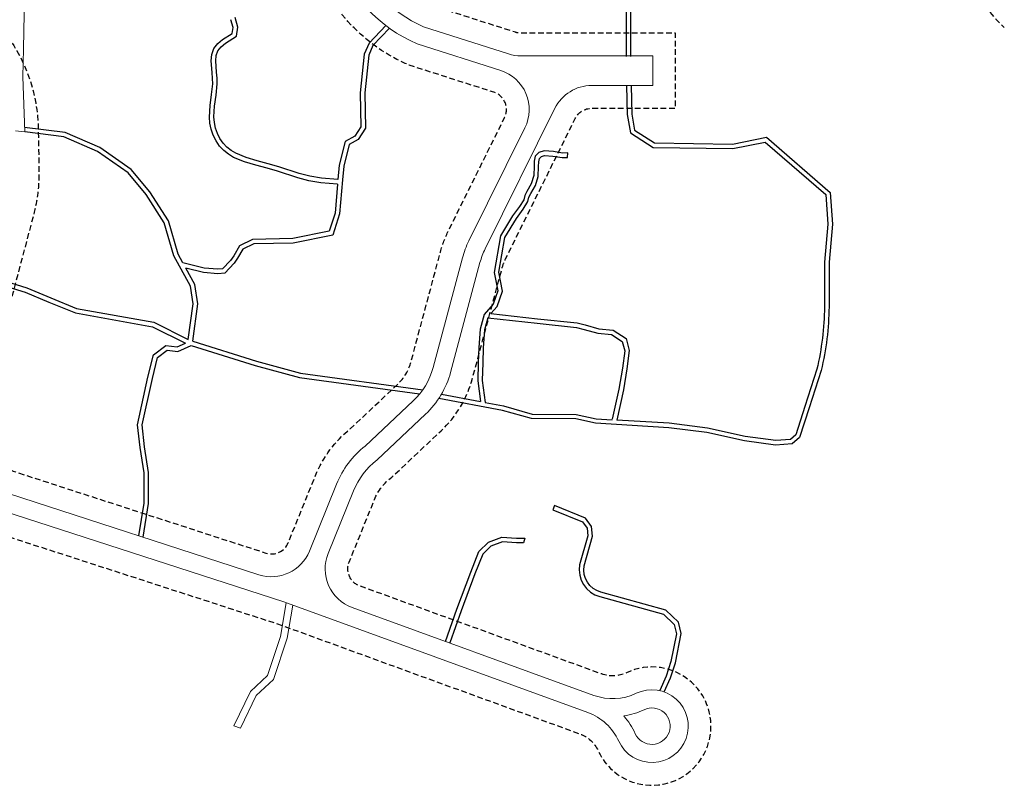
# Model space of a CAD drawing. Header units: millimetres. Extents: x -1402 to -179, y -280 to 6164.
# Tile 18 of 212: x -529 to -313, y -250 to -81. Entities that reach past the tile are written whole.
import ezdxf
from ezdxf.xclip import XClip

# ---------------------------------------------------------------- set-up
doc = ezdxf.new("R2010")
doc.units = ezdxf.units.MM
doc.header["$XCLIPFRAME"] = 0
doc.linetypes.add('AJN-Projection', pattern=[0.375, 0.25, -0.125])
doc.layers.get('0').update_dxf_attribs({"linetype": 'CONTINUOUS'})
doc.layers.get('DEFPOINTS').update_dxf_attribs({"linetype": 'CONTINUOUS'})
doc.layers.add('AJN-9-CIRCULATION-BIKE', color=251, linetype='CONTINUOUS', lineweight=5)
doc.layers.add('AJN-9-CIRCULATION-CAR', color=251, linetype='CONTINUOUS', lineweight=5)
doc.layers.add('AJN-9-CIRCULATION-PIETON', color=251, linetype='CONTINUOUS')

# ---------------------------------------------------------------- blocks, each defined once
blk = doc.blocks.new('AJN-929-MASSE ROUTE')
at = {"layer": 'AJN-9-CIRCULATION-BIKE'}
blk.add_line((-528.12, -105.95), (-530.13, -105.7), dxfattribs=at)
at = {"layer": 'AJN-9-CIRCULATION-BIKE', "flags": 128}
for points in [[(-527.23, 26.81), (-527.95, 24.68), (-528.22, 17.7), (-527.75, 14.17), (-527.86, 10.68), (-527.38, 7.12), (-527.36, 2.19), (-527.34, -6.13), (-527.7, -14.13), (-527.55, -27.83), (-527.77, -33.6), (-527.93, -40.8), (-528, -45.51), (-528.22, -62.1), (-528.24, -65.93), (-528.15, -76.13), (-528.37, -87.67), (-528.56, -93.8), (-528.12, -105.95)], [(-469.2, -209.92), (-470.42, -217.18), (-473.45, -226.24), (-477.26, -229.8), (-480.69, -236.95), (-482.12, -236.47), (-478.49, -228.89), (-474.75, -225.4), (-471.88, -216.81), (-470.64, -209.4)]]:
    blk.add_lwpolyline(points, dxfattribs=at)
at = {"layer": 'AJN-9-CIRCULATION-CAR', "flags": 128}
for points in [[(-532.91, -189.22), (-471.15, -209.22), (-404.35, -233.51, -0.201513), (-397.53, -239.82, 2.448775), (-393.7, -229.3, -0.201513), (-402.98, -229.75), (-456.16, -210.41, -0.424955), (-461.43, -198.57), (-455.85, -184.83, -0.133131), (-450.66, -178), (-440, -167.97, 0.139379), (-434.5, -158.77), (-428.03, -134.66, -0.049683), (-426.88, -131.62), (-411.56, -100.74, -0.284919), (-403.5, -95.74), (-390.05, -95.74), (-390.05, -89.24), (-419, -89.24, -0.077566), (-421.74, -88.81), (-440.43, -82.83, -0.204889), (-456.11, -66.05)], [(-531.67, -185.42), (-476.65, -203.23, 0.393206), (-465.54, -198.05), (-459.56, -183.32, -0.13053), (-453.27, -174.96), (-442.74, -165.05, 0.139379), (-438.36, -157.73), (-431.9, -133.63, -0.049683), (-430.47, -129.84), (-418.15, -105.02, 0.459134), (-423.47, -92.45), (-441.84, -86.58, -0.206601), (-459.87, -67.41), (-461.76, -62.18, -0.047599), (-463.33, -56.07), (-469.43, -17.52, 0.231723), (-473.98, -11.04), (-486.22, -4.31, -0.058253), (-490.23, -1.45), (-498.38, 5.94, -0.098594), (-507.69, 18.48, 0.406352), (-528.61, 26.28, -0.024643), (-535.46, 23.66, -0.040975)]]:
    blk.add_lwpolyline(points, format="xyb", dxfattribs=at)
blk.add_lwpolyline([(-396.39, -234.28, -0.072637), (-393.89, -238.17, 2.448775), (-391.97, -232.9, -0.072637)], format="xyb", close=True, dxfattribs=at)
at = {"layer": 'AJN-9-CIRCULATION-PIETON', "flags": 128}
for points in [[(-435.62, -24.74), (-440.45, -41.36, 0.101271), (-440.87, -46.56), (-439.57, -57.21, 0.222486), (-435.53, -63.68, 0.066048), (-418.96, -71.53, 0.067117), (-416.59, -71.95), (-397.27, -72.77), (-395.91, -74.19), (-395.91, -89.39)], [(-434.65, -24.99), (-439.49, -41.64, 0.101271), (-439.88, -46.44), (-438.58, -57.09, 0.222486), (-434.99, -62.85, 0.066048), (-418.65, -70.58, 0.067117), (-416.55, -70.96), (-396.82, -71.79), (-394.91, -73.79), (-394.91, -89.39)], [(-394.79, -95.74), (-394.68, -102), (-394.03, -105.54), (-389.68, -108.34), (-372.54, -108.61), (-365.05, -107.1), (-351.07, -119.22), (-350.54, -126.23), (-351.29, -134.57), (-351.29, -144.39, -0.053841), (-353.01, -158.34), (-355.7, -166.58), (-357.76, -173.08), (-359.4, -174.49), (-363.07, -174.74), (-369.89, -173.85), (-378.18, -172.02), (-386.5, -170.96), (-402.62, -169.96), (-406.97, -169.01), (-416.73, -168.93), (-423.09, -167.12), (-437.06, -164.48)], [(-395.79, -95.74), (-395.68, -102.1), (-394.93, -106.15), (-389.99, -109.34), (-372.45, -109.61), (-365.33, -108.18), (-352.03, -119.71), (-351.54, -126.22), (-352.29, -134.53), (-352.29, -144.39, -0.053646), (-353.97, -158.07), (-356.65, -166.27), (-358.62, -172.51), (-359.8, -173.51), (-363.03, -173.73), (-369.71, -172.87), (-378.01, -171.04), (-386.41, -169.96), (-397.97, -169.24)], [(-387.52, -228.99), (-386.18, -225.88), (-385.08, -222.57), (-383.84, -216.19), (-384.41, -213.7), (-387.19, -211.03), (-401.43, -207.07, -0.390765), (-405.15, -201.26), (-403.31, -194.75), (-403.53, -192.62), (-404.83, -190.81), (-411.66, -188.06), (-412.03, -188.99), (-405.47, -191.63), (-404.49, -192.99), (-404.32, -194.66), (-406.13, -201.03, 0.392896), (-401.69, -208.03), (-387.71, -211.92), (-385.32, -214.21), (-384.86, -216.21), (-386.05, -222.32), (-387.11, -225.52), (-388.49, -228.71)]]:
    blk.add_lwpolyline(points, format="xyb", dxfattribs=at)
for points in [[(-459.25, -116.4), (-462.87, -116.11), (-465.42, -115.67), (-467.76, -115.06), (-472.24, -113.61), (-474.57, -112.93), (-477.02, -112.3), (-479.46, -111.59), (-481.74, -110.64), (-482.76, -110.02), (-483.69, -109.28), (-484.51, -108.41), (-485.19, -107.4), (-485.74, -106.28), (-486.15, -105.09), (-486.41, -103.87), (-486.53, -102.64), (-486.39, -100.24), (-486.03, -97.85), (-485.78, -95.39), (-485.8, -94.12), (-485.93, -92.82), (-486.13, -90.3), (-486.01, -89.15), (-485.63, -88.12), (-484.94, -87.22), (-484.01, -86.43), (-481.55, -84.87), (-481.28, -82.94), (-481.88, -80.82)], [(-459.34, -117.4), (-462.99, -117.1), (-465.63, -116.65), (-468.04, -116.02), (-472.53, -114.57), (-474.83, -113.89), (-477.28, -113.27), (-479.79, -112.54), (-482.19, -111.53), (-483.33, -110.85), (-484.38, -110.02), (-485.29, -109.03), (-486.06, -107.9), (-486.67, -106.66), (-487.11, -105.36), (-487.4, -104.02), (-487.53, -102.66), (-487.38, -100.14), (-487.02, -97.72), (-486.78, -95.35), (-486.8, -94.18), (-486.92, -92.91), (-487.13, -90.29), (-486.99, -88.92), (-486.51, -87.63), (-485.67, -86.53), (-484.61, -85.62), (-482.48, -84.28), (-482.3, -83.01), (-482.79, -81.27)], [(-447.95, -83.14), (-451.56, -86.97), (-452.49, -89.1), (-453.38, -97.36), (-453.23, -105.09), (-454.8, -107.62), (-456.79, -108.73), (-457.99, -113.44), (-458.26, -116.48), (-458.91, -123.96), (-460.39, -128.61), (-469.1, -130.36), (-477.77, -130.55), (-480.18, -131.71), (-481.33, -133.71), (-482.09, -134.81), (-484.16, -137), (-485.64, -137.09), (-488.81, -136.86), (-492.69, -135.9)], [(-448.76, -82.53), (-452.41, -86.41), (-453.47, -88.85), (-454.38, -97.32), (-454.24, -104.82), (-455.51, -106.87), (-457.65, -108.06), (-458.98, -113.27), (-459.25, -116.4)], [(-493.34, -134.71), (-494.38, -132.8), (-496.53, -125.47), (-500.63, -119.13), (-504.7, -114.19), (-511.61, -109.37), (-519.26, -106.07), (-528.15, -104.94)], [(-492.15, -151.53), (-491.09, -143.73), (-491.69, -139.82), (-495.31, -133.19), (-497.45, -125.89), (-501.44, -119.72), (-505.39, -114.93), (-512.1, -110.25), (-519.53, -107.04), (-528.12, -105.95)], [(-425.62, -145.85), (-424.24, -144.31), (-423.11, -140.91), (-423.9, -136.78), (-422.57, -129.13), (-420.03, -124.95), (-418.51, -122.91), (-417.49, -121.26), (-417.26, -120.28), (-416.87, -119.47), (-415.82, -117.72), (-415.23, -115.7), (-415.14, -113.51), (-415.13, -112.48), (-414.96, -111.76), (-414.54, -111.32), (-413.82, -111.08), (-411.99, -111.23), (-409.99, -111.58), (-408.76, -111.55), (-408.73, -110.55), (-409.92, -110.58), (-411.86, -110.23), (-413.94, -110.07), (-415.08, -110.44), (-415.87, -111.26), (-416.13, -112.35), (-416.14, -113.48), (-416.23, -115.54), (-416.75, -117.31), (-417.75, -119), (-418.2, -119.94), (-418.43, -120.87), (-419.34, -122.35), (-420.86, -124.39), (-423.52, -128.77), (-424.91, -136.79), (-424.14, -140.84), (-425.12, -143.79), (-427.15, -146.05), (-428.01, -149.25), (-428.3, -153.3), (-428.44, -156.64), (-428.53, -160.62), (-427.95, -165.18)], [(-459.34, -117.4), (-459.89, -123.77), (-461.16, -127.74), (-469.21, -129.37), (-478.01, -129.56), (-480.89, -130.94), (-482.17, -133.18), (-482.86, -134.18), (-484.62, -136.02), (-485.64, -136.09), (-488.66, -135.87), (-493.34, -134.71)], [(-491.19, -151.92), (-490.08, -143.72), (-490.73, -139.49), (-492.69, -135.9)], [(-535.01, -137.96), (-527.68, -140.22), (-522.41, -142.42), (-516.7, -144.72), (-499.72, -147.77), (-492.15, -151.53)], [(-535.26, -138.93), (-528.02, -141.16), (-522.79, -143.34), (-516.97, -145.69), (-500.04, -148.73), (-492.79, -152.32)], [(-426.31, -146.78), (-427.02, -149.42), (-427.3, -153.36), (-427.44, -156.67), (-427.53, -160.57), (-426.92, -165.38)], [(-426.31, -146.78), (-415.48, -147.99), (-406.82, -148.9), (-405.15, -149.32), (-402.13, -150.16), (-399.13, -150.46), (-396.78, -151.97), (-396.22, -154.03), (-396.71, -157.87), (-397.48, -162.44), (-398.95, -169.03)], [(-425.62, -145.85), (-415.37, -146.99), (-406.65, -147.91), (-404.89, -148.35), (-401.94, -149.18), (-398.79, -149.49), (-395.91, -151.33), (-395.21, -153.96), (-395.72, -158.02), (-396.5, -162.63), (-397.97, -169.24)], [(-503.05, -194.69), (-501.89, -187.5), (-501.89, -180.82), (-502.76, -175.27), (-503.33, -170.27), (-501.02, -159.86), (-499.82, -154.89), (-497.08, -152.84), (-494.62, -153.15), (-492.79, -152.32)], [(-502.08, -195), (-500.89, -187.58), (-500.89, -180.74), (-501.77, -175.14), (-502.32, -170.33), (-500.05, -160.09), (-498.94, -155.48), (-496.8, -153.88), (-494.47, -154.18), (-491.54, -152.86)], [(-491.54, -152.86), (-477.42, -157.24), (-467.71, -159.9), (-441.31, -163.51)], [(-491.19, -151.92), (-477.14, -156.28), (-467.51, -158.92), (-440.62, -162.6)], [(-436.5, -163.57), (-427.95, -165.18)], [(-426.92, -165.38), (-422.86, -166.15), (-416.59, -167.93), (-406.86, -168.01), (-402.48, -168.96), (-398.98, -169.18)], [(-435.64, -217.88), (-433.14, -210.79), (-430.06, -202.7), (-428.25, -198.16), (-426.18, -196.1), (-423.23, -194.98), (-419.97, -195.24), (-418.21, -195.24), (-418.46, -196.24), (-420.01, -196.24), (-423.08, -196), (-425.62, -196.96), (-427.4, -198.73), (-429.13, -203.07), (-432.2, -211.14), (-434.69, -218.21)]]:
    blk.add_lwpolyline(points, dxfattribs=at)
at = {"layer": 'DEFPOINTS', "linetype": 'AJN-Projection', "ltscale": 5, "flags": 128}
blk.add_lwpolyline([(-354.06, 185.95, -0.270072), (-339.19, 164.41), (-334.7, 105.89, -0.436819), (-341.68, 98.35), (-383.23, 98.35, -0.414214), (-390.23, 105.35), (-390.23, 134.84, 0.035319), (-390.44, 137.79, 0.081642), (-396.75, 157.91, 0.283157), (-415.5, 169.45), (-560.77, 169.45, 0.150211), (-785.99, 100.23, 0.415079), (-791.54, 71.01), (-718.83, -35.42, 0.278477), (-699.08, -44.44, 0.207314), (-642.03, -11.49, -0.026766), (-640.26, -9.35, -0.580748), (-628.41, -12.08, -0.010013), (-627.82, -14.2), (-627, -17.37, 0.117872), (-612, -45.73), (-592.05, -68.44, 0.131416), (-580.44, -76.18), (-553.94, -85.17, -0.316682), (-539.15, -105.45), (-538.99, -114.63, -0.069036), (-539.71, -120.57), (-547.72, -150.81, 0.058225), (-548.53, -156.47), (-548.97, -173.45, 0.332445), (-534.45, -193.98), (-472.77, -213.95), (-406.06, -238.21, -0.201513), (-402.08, -241.89, 2.448775), (-395.86, -224.79, -0.201513), (-401.27, -225.05), (-454.46, -205.71, -0.424955), (-456.79, -200.45), (-451.22, -186.71, -0.138155), (-447.43, -181.82), (-436.57, -171.61, 0.139379), (-429.67, -160.06), (-423.2, -135.96, -0.049683), (-422.41, -133.84), (-407.08, -102.96, -0.284919), (-403.5, -100.74), (-385.05, -100.74), (-385.05, -84.24), (-419, -84.24, -0.077566), (-420.21, -84.05), (-438.64, -78.15, -0.202179), (-451.4, -64.34), (-453.29, -59.12, -0.047599), (-454.44, -54.67), (-459.19, -24.64, -0.680039), (-452.79, -20.86), (-450.14, -22.92, 0.106109), (-435.7, -29.88), (-411.4, -35.79, 0.078124), (-404.9, -36.32), (-362.33, -33.18), (-363.95, -11.24), (-385.89, -12.86), (-385.37, -19.84, -0.414214), (-386.29, -20.91), (-405.93, -22.36, -0.078124), (-408.1, -22.18), (-432.4, -16.28, -0.106109), (-441.54, -11.87), (-446, -8.4, 0.136456), (-454.92, -4.73), (-467.69, -3.21, -0.096406), (-472.13, -1.79), (-481.88, 3.58, -0.058253), (-484.19, 5.22), (-492.34, 12.61, -0.188385), (-502.41, 32.8), (-506.61, 79.21, -0.529415), (-497.66, 86.55, 0.072131), (-449.4, 79.62, 0.049214), (-439.14, 80.44, 0.050753), (-432.69, 82.48, -0.086541), (-424.87, 84.35), (-339.53, 84.35, -0.391964), (-332.55, 77.89), (-321.59, -65.02, 0.192167), (-312.77, -82.99, 0.192167)], format="xyb", dxfattribs=at)
blk.add_lwpolyline([(-614.26, -10.71), (-613.44, -13.88, 0.117872), (-601.49, -36.49), (-581.53, -59.2, 0.131416), (-575.94, -62.92), (-549.44, -71.92, -0.316682), (-525.15, -105.21), (-524.99, -114.39, -0.069036), (-526.18, -124.16), (-534.18, -154.4, 0.058225), (-534.53, -156.83), (-534.98, -173.82, 0.332445), (-530.13, -180.66), (-475.11, -198.47, 0.393206), (-470.17, -196.17), (-464.19, -181.45, -0.128191), (-456.54, -171.17), (-446.16, -161.41, 0.139379), (-443.19, -156.44), (-436.73, -132.33, -0.049683), (-434.95, -127.62), (-422.63, -102.8, 0.459134), (-425, -97.21), (-443.59, -91.27, -0.208351), (-464.57, -69.11), (-466.46, -63.88, -0.047599), (-468.27, -56.86), (-474.37, -18.3, 0.231723), (-476.39, -15.42), (-488.63, -8.69, -0.058253), (-493.58, -5.15), (-501.74, 2.23, -0.098594), (-512.21, 16.34, 0.406352), (-526.59, 21.7, -0.024643), (-533.9, 18.91, -0.040975), (-609.36, 0.88, 0.455569), (-615, -8.06, -0.010001)], format="xyb", close=True, dxfattribs=at)

msp = doc.modelspace()

# ---------------------------------------------------------------- block references
ref = msp.add_blockref('AJN-929-MASSE ROUTE', (0, 0))
XClip(ref).set_block_clipping_path([(-829.7536975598, -279.5458324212), (-250.3914975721, 214.8546593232)])

doc.saveas('drawing.dxf')
